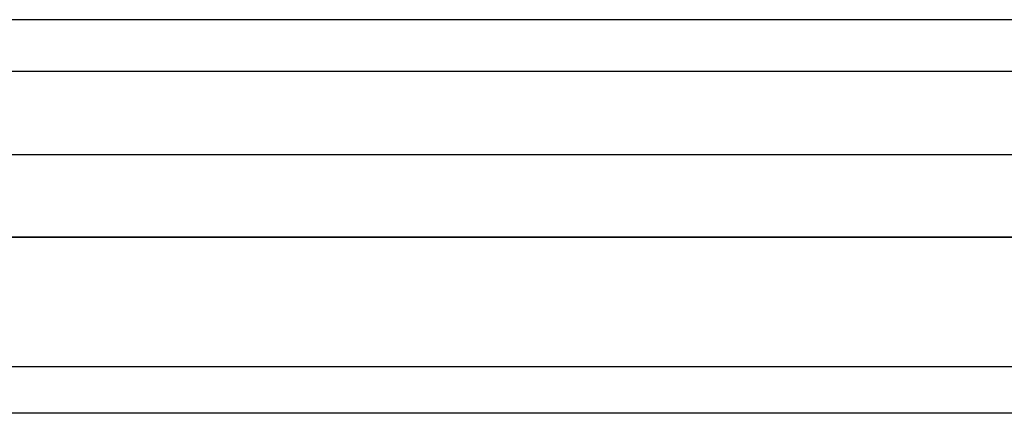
# Model space of a CAD drawing. Extents: x -3.81 to 3.81, y -1.89 to 1.9.
# Tile 43 of 149: x -2.58 to -2.1, y 1.7 to 1.9. Entities that reach past the tile are written whole.
import ezdxf

# ---------------------------------------------------------------- set-up
doc = ezdxf.new("R2010")
doc.units = 0
doc.layers.get('0').update_dxf_attribs({"linetype": 'CONTINUOUS'})

# ---------------------------------------------------------------- blocks, each defined once
blk = doc.blocks.new('*U1')
at = {"extrusion": (0, 0, -1)}
for p, q in [((3.685, 1.895, 4.035), (-3.685, 1.895, 4.035)), ((3.6375, 1.87, 3.915), (-3.6375, 1.87, 3.915)), ((3.6375, 1.87, 4.035), (-3.6375, 1.87, 4.035)), ((-3.5575, 1.79, 3.915), (3.5575, 1.79, 3.915)), ((3.5575, 1.79, -3.909), (-3.5575, 1.79, -3.909)), ((3.555, 1.7275, 4.035), (-3.555, 1.7275, 4.035))]:
    blk.add_line(p, q, dxfattribs=at)
for p, q in [((3.685, 1.895, 4.155), (-3.685, 1.895, 4.155)), ((-3.595, 1.83, 4.155), (3.595, 1.83, 4.155)), ((-3.595, 1.83, 4.2099), (3.595, 1.83, 4.2099)), ((3.555, 1.7275, -3.8465), (-3.555, 1.7275, -3.8465)), ((3.56375, 1.705, 4.21), (-3.56375, 1.705, 4.21)), ((3.56375, 1.705, 4.2099), (-3.56375, 1.705, 4.2099))]:
    blk.add_line(p, q)
at = {"extrusion": (0, 1, 0)}
for p, q in [((3.685, 1.895, 4.035), (-3.685, 1.895, 4.035)), ((3.685, 1.895, 4.155), (-3.685, 1.895, 4.155)), ((3.6375, 1.87, 3.915), (-3.6375, 1.87, 3.915)), ((3.6375, 1.87, 4.035), (-3.6375, 1.87, 4.035)), ((-3.595, 1.83, 4.2099), (3.595, 1.83, 4.2099)), ((-3.595, 1.83, 4.155), (3.595, 1.83, 4.155)), ((-3.5575, 1.79, 3.915), (3.5575, 1.79, 3.915)), ((3.5575, 1.79, -3.909), (-3.5575, 1.79, -3.909)), ((3.56375, 1.705, 4.21), (-3.56375, 1.705, 4.21)), ((3.56375, 1.705, 4.2099), (-3.56375, 1.705, 4.2099))]:
    blk.add_line(p, q, dxfattribs=at)
at = {"extrusion": (0, -1, 0)}
for p, q in [((3.555, 1.7275, -3.8465), (-3.555, 1.7275, -3.8465)), ((3.555, 1.7275, 4.035), (-3.555, 1.7275, 4.035))]:
    blk.add_line(p, q, dxfattribs=at)

msp = doc.modelspace()

# ---------------------------------------------------------------- block references
msp.add_blockref('*U1', (0, 0))

doc.saveas('drawing.dxf')
